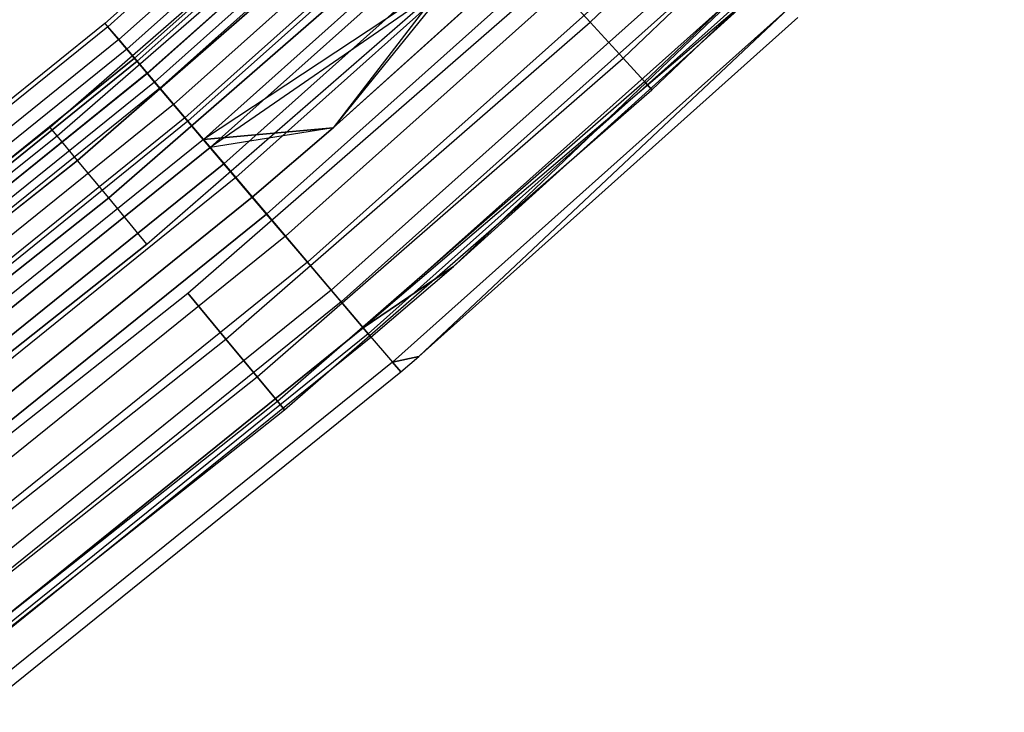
# Model space of a CAD drawing. Extents: x -176 to 176, y -176 to 176.
# Tile 180 of 208: x 71 to 81, y -92 to -84. Entities that reach past the tile are written whole.
import ezdxf

# ---------------------------------------------------------------- set-up
doc = ezdxf.new("R2010")
doc.units = 0
doc.header["$LTSCALE"] = 25.4
doc.layers.get('0').update_dxf_attribs({"linetype": 'CONTINUOUS'})

# ---------------------------------------------------------------- blocks, each defined once
blk = doc.blocks.new('BIURKOWA_B_STL')
at = {"color": 0}
for p, q in [((75.653, -80.562, 199.78), (71.51, -84.262, 199.78)), ((75.653, -80.562, 199.78), (71.51, -84.262, 199.78)), ((71.51, -84.262, 2.22), (75.653, -80.562, 2.22)), ((71.51, -84.262, 2.22), (75.653, -80.562, 2.22)), ((75.685, -80.597, 198.944), (71.54, -84.298, 198.944)), ((75.685, -80.597, 198.944), (71.54, -84.298, 198.944)), ((71.54, -84.298, 3.056), (75.685, -80.597, 3.056)), ((71.54, -84.298, 3.056), (75.685, -80.597, 3.056)), ((76.801, -84.247, 201.232), (80.61, -80.61, 201.232)), ((76.801, -84.247, 201.232), (80.61, -80.61, 201.232)), ((76.801, -84.247, 197.768), (80.61, -80.61, 197.768)), ((76.801, -84.247, 197.768), (80.61, -80.61, 197.768)), ((76.801, -84.247, 4.232), (80.61, -80.61, 4.232)), ((76.801, -84.247, 4.232), (80.61, -80.61, 4.232)), ((76.801, -84.247, 0.768), (80.61, -80.61, 0.768)), ((76.801, -84.247, 0.768), (80.61, -80.61, 0.768)), ((75.812, -80.732, 200.585), (71.66, -84.439, 200.585)), ((75.812, -80.732, 200.585), (71.66, -84.439, 200.585)), ((71.66, -84.439, 1.415), (75.812, -80.732, 1.415)), ((71.66, -84.439, 1.415), (75.812, -80.732, 1.415)), ((75.905, -80.83, 198.17), (71.748, -84.542, 198.17)), ((75.905, -80.83, 198.17), (71.748, -84.542, 198.17)), ((71.748, -84.542, 3.83), (75.905, -80.83, 3.83)), ((71.748, -84.542, 3.83), (75.905, -80.83, 3.83)), ((71.833, -84.642, 2.741), (75.995, -80.926, 2.741)), ((71.833, -84.642, 2.741), (75.995, -80.926, 2.741)), ((75.995, -80.926, 199.259), (71.833, -84.642, 199.259)), ((75.995, -80.926, 199.259), (71.833, -84.642, 199.259)), ((76.025, -80.958, 2.021), (71.861, -84.675, 2.021)), ((76.025, -80.958, 2.021), (71.861, -84.675, 2.021)), ((71.861, -84.675, 199.979), (76.025, -80.958, 199.979)), ((71.861, -84.675, 199.979), (76.025, -80.958, 199.979)), ((77.16, -84.64, 200.786), (80.986, -80.986, 200.786)), ((77.16, -84.64, 200.786), (80.986, -80.986, 200.786)), ((77.16, -84.64, 198.214), (80.986, -80.986, 198.214)), ((77.16, -84.64, 198.214), (80.986, -80.986, 198.214)), ((77.16, -84.64, 3.786), (80.986, -80.986, 3.786)), ((77.16, -84.64, 3.786), (80.986, -80.986, 3.786)), ((77.16, -84.64, 1.214), (80.986, -80.986, 1.214)), ((77.16, -84.64, 1.214), (80.986, -80.986, 1.214)), ((71.971, -84.806, 3.429), (76.142, -81.083, 3.429)), ((71.971, -84.806, 3.429), (76.142, -81.083, 3.429)), ((76.142, -81.083, 198.571), (71.971, -84.806, 198.571)), ((76.142, -81.083, 198.571), (71.971, -84.806, 198.571)), ((76.144, -81.085, 201.268), (71.973, -84.808, 201.268)), ((76.144, -81.085, 201.268), (71.973, -84.808, 201.268)), ((71.973, -84.808, 0.732), (76.144, -81.085, 0.732)), ((71.973, -84.808, 0.732), (76.144, -81.085, 0.732)), ((76.227, -81.174, 1.364), (72.052, -84.901, 1.364)), ((76.227, -81.174, 1.364), (72.052, -84.901, 1.364)), ((76.227, -81.174, 200.636), (72.052, -84.901, 200.636)), ((76.227, -81.174, 200.636), (72.052, -84.901, 200.636)), ((76.287, -81.237, 197.545), (72.109, -84.968, 197.545)), ((76.287, -81.237, 197.545), (72.109, -84.968, 197.545)), ((72.109, -84.968, 4.455), (76.287, -81.237, 4.455)), ((72.109, -84.968, 4.455), (76.287, -81.237, 4.455)), ((77.394, -84.897, 200.184), (81.232, -81.232, 200.184)), ((77.394, -84.897, 200.184), (81.232, -81.232, 200.184)), ((77.394, -84.897, 198.816), (81.232, -81.232, 198.816)), ((77.394, -84.897, 198.816), (81.232, -81.232, 198.816)), ((77.394, -84.897, 3.184), (81.232, -81.232, 3.184)), ((77.394, -84.897, 3.184), (81.232, -81.232, 3.184)), ((77.394, -84.897, 1.816), (81.232, -81.232, 1.816)), ((77.394, -84.897, 1.816), (81.232, -81.232, 1.816)), ((77.475, -84.986, 199.5), (81.317, -81.317, 199.5)), ((77.475, -84.986, 199.5), (81.317, -81.317, 199.5)), ((77.475, -84.986, 2.5), (81.317, -81.317, 2.5)), ((77.475, -84.986, 2.5), (81.317, -81.317, 2.5)), ((76.446, -81.407, 3.997), (72.259, -85.145, 3.997)), ((76.446, -81.407, 3.997), (72.259, -85.145, 3.997)), ((72.259, -85.145, 198.003), (76.446, -81.407, 198.003)), ((72.259, -85.145, 198.003), (76.446, -81.407, 198.003)), ((76.576, -81.545, 0.854), (72.382, -85.29, 0.854)), ((76.576, -81.545, 0.854), (72.382, -85.29, 0.854)), ((76.576, -81.545, 201.146), (72.382, -85.29, 201.146)), ((76.576, -81.545, 201.146), (72.382, -85.29, 201.146)), ((76.611, -81.583, 201.752), (72.415, -85.329, 201.752)), ((76.611, -81.583, 201.752), (72.415, -85.329, 201.752)), ((72.415, -85.329, 0.248), (76.611, -81.583, 0.248)), ((72.415, -85.329, 0.248), (76.611, -81.583, 0.248)), ((76.789, -81.772, 197.14), (72.583, -85.526, 197.14)), ((76.789, -81.772, 197.14), (72.583, -85.526, 197.14)), ((72.583, -85.526, 4.86), (76.789, -81.772, 4.86)), ((72.583, -85.526, 4.86), (76.789, -81.772, 4.86)), ((76.789, -81.772, 4.86), (73.999, -85.4, 5)), ((76.789, -81.772, 4.86), (73.999, -85.4, 5)), ((76.868, -81.856, 4.37), (72.658, -85.615, 4.37)), ((76.868, -81.856, 4.37), (72.658, -85.615, 4.37)), ((76.868, -81.856, 197.63), (72.658, -85.615, 197.63)), ((76.868, -81.856, 197.63), (72.658, -85.615, 197.63)), ((76.868, -81.856, 197.63), (73.999, -85.4, 197.5)), ((76.868, -81.856, 197.63), (73.999, -85.4, 197.5)), ((74.78, -82.03, 199.5), (70.912, -85.396, 199.5)), ((74.78, -82.03, 199.5), (70.912, -85.396, 199.5)), ((74.78, -82.03, 2.5), (70.912, -85.396, 2.5)), ((74.78, -82.03, 2.5), (70.912, -85.396, 2.5)), ((72.808, -85.791, 0.558), (77.026, -82.025, 0.558)), ((72.808, -85.791, 0.558), (77.026, -82.025, 0.558)), ((77.026, -82.025, 201.442), (72.808, -85.791, 201.442)), ((77.026, -82.025, 201.442), (72.808, -85.791, 201.442)), ((70.989, -85.489, 200.184), (74.861, -82.119, 200.184)), ((70.989, -85.489, 200.184), (74.861, -82.119, 200.184)), ((70.989, -85.489, 198.816), (74.861, -82.119, 198.816)), ((70.989, -85.489, 198.816), (74.861, -82.119, 198.816)), ((70.989, -85.489, 3.184), (74.861, -82.119, 3.184)), ((70.989, -85.489, 3.184), (74.861, -82.119, 3.184)), ((70.989, -85.489, 1.816), (74.861, -82.119, 1.816)), ((70.989, -85.489, 1.816), (74.861, -82.119, 1.816)), ((77.162, -82.169, 201.984), (72.936, -85.943, 201.984)), ((77.162, -82.169, 201.984), (72.936, -85.943, 201.984)), ((72.936, -85.943, 0.016), (77.162, -82.169, 0.016)), ((72.936, -85.943, 0.016), (77.162, -82.169, 0.016)), ((71.211, -85.756, 200.786), (75.095, -82.376, 200.786)), ((71.211, -85.756, 200.786), (75.095, -82.376, 200.786)), ((75.095, -82.376, 198.214), (71.211, -85.756, 198.214)), ((75.095, -82.376, 198.214), (71.211, -85.756, 198.214)), ((71.211, -85.756, 3.786), (75.095, -82.376, 3.786)), ((71.211, -85.756, 3.786), (75.095, -82.376, 3.786)), ((75.095, -82.376, 1.214), (71.211, -85.756, 1.214)), ((75.095, -82.376, 1.214), (71.211, -85.756, 1.214)), ((77.354, -82.373, 197), (72.583, -85.526, 197.14)), ((77.354, -82.373, 197), (72.583, -85.526, 197.14)), ((77.354, -82.373, 4.5), (72.658, -85.615, 4.37)), ((77.354, -82.373, 4.5), (72.658, -85.615, 4.37)), ((77.354, -82.373, 197), (73.999, -85.4, 197)), ((73.999, -85.4, 5), (77.354, -82.373, 5)), ((73.999, -85.4, 5), (77.354, -82.373, 5)), ((73.999, -85.4, 4.5), (77.354, -82.373, 4.5)), ((73.999, -85.4, 4.5), (77.354, -82.373, 4.5)), ((73.999, -85.4, 197.5), (77.354, -82.373, 197.5)), ((73.999, -85.4, 197.5), (77.354, -82.373, 197.5)), ((77.354, -82.373, 197), (73.999, -85.4, 197)), ((77.519, -82.549, 0.515), (73.273, -86.34, 0.515)), ((77.519, -82.549, 0.515), (73.273, -86.34, 0.515)), ((73.273, -86.34, 201.485), (77.519, -82.549, 201.485)), ((73.273, -86.34, 201.485), (77.519, -82.549, 201.485)), ((71.551, -86.165, 201.232), (75.454, -82.769, 201.232)), ((71.551, -86.165, 201.232), (75.454, -82.769, 201.232)), ((75.454, -82.769, 197.768), (71.551, -86.165, 197.768)), ((75.454, -82.769, 197.768), (71.551, -86.165, 197.768)), ((71.551, -86.165, 4.232), (75.454, -82.769, 4.232)), ((71.551, -86.165, 4.232), (75.454, -82.769, 4.232)), ((75.454, -82.769, 0.768), (71.551, -86.165, 0.768)), ((75.454, -82.769, 0.768), (71.551, -86.165, 0.768)), ((77.735, -82.779, 201.937), (73.477, -86.58, 201.937)), ((77.735, -82.779, 201.937), (73.477, -86.58, 201.937)), ((73.477, -86.58, 0.063), (77.735, -82.779, 0.063)), ((73.477, -86.58, 0.063), (77.735, -82.779, 0.063)), ((77.99, -83.051, 0.729), (73.719, -86.865, 0.729)), ((77.99, -83.051, 0.729), (73.719, -86.865, 0.729)), ((73.719, -86.865, 201.271), (77.99, -83.051, 201.271)), ((73.719, -86.865, 201.271), (77.99, -83.051, 201.271)), ((71.968, -86.668, 201.47), (75.894, -83.251, 201.47)), ((71.968, -86.668, 197.53), (75.894, -83.251, 197.53)), ((71.968, -86.668, 197.53), (75.894, -83.251, 197.53)), ((71.968, -86.668, 201.47), (75.894, -83.251, 201.47)), ((71.968, -86.668, 4.47), (75.894, -83.251, 4.47)), ((71.968, -86.668, 0.53), (75.894, -83.251, 0.53)), ((71.968, -86.668, 0.53), (75.894, -83.251, 0.53)), ((71.968, -86.668, 4.47), (75.894, -83.251, 4.47)), ((78.264, -83.343, 201.617), (73.978, -87.17, 201.617)), ((78.264, -83.343, 201.617), (73.978, -87.17, 201.617)), ((73.978, -87.17, 0.383), (78.264, -83.343, 0.383)), ((73.978, -87.17, 0.383), (78.264, -83.343, 0.383)), ((74.086, -87.297, 1.174), (78.379, -83.465, 1.174)), ((74.086, -87.297, 1.174), (78.379, -83.465, 1.174)), ((78.379, -83.465, 200.826), (74.086, -87.297, 200.826)), ((78.379, -83.465, 200.826), (74.086, -87.297, 200.826)), ((74.327, -87.582, 1.791), (78.634, -83.737, 1.791)), ((74.327, -87.582, 1.791), (78.634, -83.737, 1.791)), ((78.634, -83.737, 200.209), (74.327, -87.582, 200.209)), ((78.634, -83.737, 200.209), (74.327, -87.582, 200.209)), ((75.309, -86.911, 2.5), (78.634, -83.737, 1.791)), ((75.309, -86.911, 2.5), (78.634, -83.737, 1.791)), ((72.412, -87.202, 201.47), (76.362, -83.765, 201.47)), ((72.412, -87.202, 197.53), (76.362, -83.765, 197.53)), ((72.412, -87.202, 197.53), (76.362, -83.765, 197.53)), ((72.412, -87.202, 201.47), (76.362, -83.765, 201.47)), ((72.412, -87.202, 4.47), (76.362, -83.765, 4.47)), ((72.412, -87.202, 0.53), (76.362, -83.765, 0.53)), ((72.412, -87.202, 0.53), (76.362, -83.765, 0.53)), ((72.412, -87.202, 4.47), (76.362, -83.765, 4.47)), ((78.723, -83.831, 199.5), (74.327, -87.582, 200.209)), ((78.723, -83.831, 199.5), (74.327, -87.582, 200.209)), ((78.692, -83.798, 201.059), (74.382, -87.646, 201.059)), ((78.692, -83.798, 201.059), (74.382, -87.646, 201.059)), ((74.382, -87.646, 0.941), (78.692, -83.798, 0.941)), ((74.382, -87.646, 0.941), (78.692, -83.798, 0.941)), ((75.309, -86.911, 2.5), (78.723, -83.831, 2.5)), ((75.309, -86.911, 2.5), (78.723, -83.831, 2.5)), ((75.309, -86.911, 199.5), (78.723, -83.831, 199.5)), ((75.309, -86.911, 199.5), (78.723, -83.831, 199.5)), ((76.801, -84.247, 201.232), (76.362, -83.765, 201.47)), ((76.801, -84.247, 201.232), (76.362, -83.765, 201.47)), ((76.362, -83.765, 197.53), (76.801, -84.247, 197.768)), ((76.362, -83.765, 197.53), (76.801, -84.247, 197.768)), ((76.801, -84.247, 4.232), (76.362, -83.765, 4.47)), ((76.801, -84.247, 4.232), (76.362, -83.765, 4.47)), ((76.362, -83.765, 0.53), (76.801, -84.247, 0.768)), ((76.362, -83.765, 0.53), (76.801, -84.247, 0.768)), ((78.969, -84.094, 200.326), (74.644, -87.955, 200.326)), ((78.969, -84.094, 200.326), (74.644, -87.955, 200.326)), ((74.644, -87.955, 1.674), (78.969, -84.094, 1.674)), ((74.644, -87.955, 1.674), (78.969, -84.094, 1.674)), ((78.969, -84.094, 200.326), (74.934, -87.893, 199.5)), ((78.969, -84.094, 200.326), (74.934, -87.893, 199.5)), ((74.934, -87.893, 2.5), (78.969, -84.094, 1.674)), ((74.934, -87.893, 2.5), (78.969, -84.094, 1.674)), ((71.51, -84.262, 199.78), (67.186, -87.748, 199.78)), ((71.51, -84.262, 199.78), (67.186, -87.748, 199.78)), ((71.51, -84.262, 2.22), (67.186, -87.748, 2.22)), ((71.51, -84.262, 2.22), (67.186, -87.748, 2.22)), ((71.51, -84.262, 199.78), (71.66, -84.439, 200.585)), ((71.54, -84.298, 198.944), (71.51, -84.262, 199.78)), ((71.51, -84.262, 199.78), (71.66, -84.439, 200.585)), ((71.54, -84.298, 198.944), (71.51, -84.262, 199.78)), ((71.54, -84.298, 3.056), (71.51, -84.262, 2.22)), ((71.51, -84.262, 2.22), (71.66, -84.439, 1.415)), ((71.51, -84.262, 2.22), (71.66, -84.439, 1.415)), ((71.54, -84.298, 3.056), (71.51, -84.262, 2.22)), ((72.829, -87.704, 201.232), (76.801, -84.247, 201.232)), ((72.829, -87.704, 201.232), (76.801, -84.247, 201.232)), ((72.829, -87.704, 197.768), (76.801, -84.247, 197.768)), ((72.829, -87.704, 197.768), (76.801, -84.247, 197.768)), ((72.829, -87.704, 4.232), (76.801, -84.247, 4.232)), ((72.829, -87.704, 4.232), (76.801, -84.247, 4.232)), ((72.829, -87.704, 0.768), (76.801, -84.247, 0.768)), ((72.829, -87.704, 0.768), (76.801, -84.247, 0.768)), ((74.934, -87.893, 199.5), (79.065, -84.196, 199.5)), ((74.934, -87.893, 199.5), (79.065, -84.196, 199.5)), ((74.934, -87.893, 2.5), (79.065, -84.196, 2.5)), ((74.934, -87.893, 2.5), (79.065, -84.196, 2.5)), ((77.16, -84.64, 200.786), (76.801, -84.247, 201.232)), ((77.16, -84.64, 200.786), (76.801, -84.247, 201.232)), ((76.801, -84.247, 197.768), (77.16, -84.64, 198.214)), ((76.801, -84.247, 197.768), (77.16, -84.64, 198.214)), ((77.16, -84.64, 3.786), (76.801, -84.247, 4.232)), ((77.16, -84.64, 3.786), (76.801, -84.247, 4.232)), ((76.801, -84.247, 0.768), (77.16, -84.64, 1.214)), ((76.801, -84.247, 0.768), (77.16, -84.64, 1.214)), ((71.54, -84.298, 198.944), (67.214, -87.786, 198.944)), ((71.54, -84.298, 198.944), (67.214, -87.786, 198.944)), ((71.54, -84.298, 3.056), (67.214, -87.786, 3.056)), ((71.54, -84.298, 3.056), (67.214, -87.786, 3.056)), ((71.748, -84.542, 198.17), (71.54, -84.298, 198.944)), ((71.748, -84.542, 198.17), (71.54, -84.298, 198.944)), ((71.748, -84.542, 3.83), (71.54, -84.298, 3.056)), ((71.748, -84.542, 3.83), (71.54, -84.298, 3.056)), ((71.66, -84.439, 200.585), (67.327, -87.933, 200.585)), ((71.66, -84.439, 200.585), (67.327, -87.933, 200.585)), ((71.66, -84.439, 1.415), (67.327, -87.933, 1.415)), ((71.66, -84.439, 1.415), (67.327, -87.933, 1.415)), ((71.66, -84.439, 200.585), (71.973, -84.808, 201.268)), ((71.66, -84.439, 200.585), (71.973, -84.808, 201.268)), ((71.66, -84.439, 1.415), (71.973, -84.808, 0.732)), ((71.66, -84.439, 1.415), (71.973, -84.808, 0.732)), ((71.748, -84.542, 198.17), (67.409, -88.04, 198.17)), ((71.748, -84.542, 198.17), (67.409, -88.04, 198.17)), ((71.748, -84.542, 3.83), (67.409, -88.04, 3.83)), ((71.748, -84.542, 3.83), (67.409, -88.04, 3.83)), ((72.109, -84.968, 197.545), (71.748, -84.542, 198.17)), ((72.109, -84.968, 197.545), (71.748, -84.542, 198.17)), ((72.109, -84.968, 4.455), (71.748, -84.542, 3.83)), ((72.109, -84.968, 4.455), (71.748, -84.542, 3.83)), ((71.833, -84.642, 2.741), (67.489, -88.145, 2.741)), ((71.833, -84.642, 2.741), (67.489, -88.145, 2.741)), ((67.489, -88.145, 199.259), (71.833, -84.642, 199.259)), ((67.489, -88.145, 199.259), (71.833, -84.642, 199.259)), ((67.516, -88.179, 2.021), (71.861, -84.675, 2.021)), ((67.516, -88.179, 2.021), (71.861, -84.675, 2.021)), ((71.861, -84.675, 199.979), (67.516, -88.179, 199.979)), ((71.861, -84.675, 199.979), (67.516, -88.179, 199.979)), ((71.971, -84.806, 3.429), (71.833, -84.642, 2.741)), ((71.833, -84.642, 2.741), (71.861, -84.675, 2.021)), ((71.971, -84.806, 3.429), (71.833, -84.642, 2.741)), ((71.833, -84.642, 2.741), (71.861, -84.675, 2.021)), ((71.861, -84.675, 199.979), (71.833, -84.642, 199.259)), ((71.971, -84.806, 198.571), (71.833, -84.642, 199.259)), ((71.861, -84.675, 199.979), (71.833, -84.642, 199.259)), ((71.971, -84.806, 198.571), (71.833, -84.642, 199.259)), ((72.052, -84.901, 1.364), (71.861, -84.675, 2.021)), ((72.052, -84.901, 1.364), (71.861, -84.675, 2.021)), ((71.861, -84.675, 199.979), (72.052, -84.901, 200.636)), ((71.861, -84.675, 199.979), (72.052, -84.901, 200.636)), ((73.168, -88.113, 200.786), (77.16, -84.64, 200.786)), ((73.168, -88.113, 200.786), (77.16, -84.64, 200.786)), ((73.168, -88.113, 198.214), (77.16, -84.64, 198.214)), ((73.168, -88.113, 198.214), (77.16, -84.64, 198.214)), ((73.168, -88.113, 3.786), (77.16, -84.64, 3.786)), ((73.168, -88.113, 3.786), (77.16, -84.64, 3.786)), ((73.168, -88.113, 1.214), (77.16, -84.64, 1.214)), ((73.168, -88.113, 1.214), (77.16, -84.64, 1.214)), ((77.394, -84.897, 200.184), (77.16, -84.64, 200.786)), ((77.394, -84.897, 200.184), (77.16, -84.64, 200.786)), ((77.16, -84.64, 198.214), (77.394, -84.897, 198.816)), ((77.16, -84.64, 198.214), (77.394, -84.897, 198.816)), ((77.394, -84.897, 3.184), (77.16, -84.64, 3.786)), ((77.394, -84.897, 3.184), (77.16, -84.64, 3.786)), ((77.16, -84.64, 1.214), (77.394, -84.897, 1.816)), ((77.16, -84.64, 1.214), (77.394, -84.897, 1.816)), ((71.971, -84.806, 3.429), (67.62, -88.315, 3.429)), ((71.971, -84.806, 3.429), (67.62, -88.315, 3.429)), ((71.971, -84.806, 198.571), (67.62, -88.315, 198.571)), ((71.971, -84.806, 198.571), (67.62, -88.315, 198.571)), ((71.973, -84.808, 201.268), (67.621, -88.317, 201.268)), ((71.973, -84.808, 201.268), (67.621, -88.317, 201.268)), ((71.973, -84.808, 0.732), (67.621, -88.317, 0.732)), ((71.973, -84.808, 0.732), (67.621, -88.317, 0.732)), ((72.259, -85.145, 3.997), (71.971, -84.806, 3.429)), ((72.259, -85.145, 3.997), (71.971, -84.806, 3.429)), ((72.259, -85.145, 198.003), (71.971, -84.806, 198.571)), ((72.259, -85.145, 198.003), (71.971, -84.806, 198.571)), ((71.973, -84.808, 201.268), (72.415, -85.329, 201.752)), ((71.973, -84.808, 201.268), (72.415, -85.329, 201.752)), ((71.973, -84.808, 0.732), (72.415, -85.329, 0.248)), ((71.973, -84.808, 0.732), (72.415, -85.329, 0.248)), ((72.052, -84.901, 1.364), (67.695, -88.414, 1.364)), ((72.052, -84.901, 1.364), (67.695, -88.414, 1.364)), ((72.052, -84.901, 200.636), (67.695, -88.414, 200.636)), ((72.052, -84.901, 200.636), (67.695, -88.414, 200.636)), ((72.382, -85.29, 0.854), (72.052, -84.901, 1.364)), ((72.382, -85.29, 0.854), (72.052, -84.901, 1.364)), ((72.052, -84.901, 200.636), (72.382, -85.29, 201.146)), ((72.052, -84.901, 200.636), (72.382, -85.29, 201.146)), ((73.39, -88.381, 200.184), (77.394, -84.897, 200.184)), ((73.39, -88.381, 200.184), (77.394, -84.897, 200.184)), ((73.39, -88.381, 198.816), (77.394, -84.897, 198.816)), ((73.39, -88.381, 198.816), (77.394, -84.897, 198.816)), ((73.39, -88.381, 3.184), (77.394, -84.897, 3.184)), ((73.39, -88.381, 3.184), (77.394, -84.897, 3.184)), ((73.39, -88.381, 1.816), (77.394, -84.897, 1.816)), ((73.39, -88.381, 1.816), (77.394, -84.897, 1.816)), ((77.475, -84.986, 199.5), (77.394, -84.897, 200.184)), ((77.475, -84.986, 199.5), (77.394, -84.897, 200.184)), ((77.394, -84.897, 198.816), (77.475, -84.986, 199.5)), ((77.394, -84.897, 198.816), (77.475, -84.986, 199.5)), ((77.475, -84.986, 2.5), (77.394, -84.897, 3.184)), ((77.475, -84.986, 2.5), (77.394, -84.897, 3.184)), ((77.394, -84.897, 1.816), (77.475, -84.986, 2.5)), ((77.394, -84.897, 1.816), (77.475, -84.986, 2.5)), ((72.109, -84.968, 197.545), (67.749, -88.483, 197.545)), ((72.109, -84.968, 197.545), (67.749, -88.483, 197.545)), ((72.109, -84.968, 4.455), (67.749, -88.483, 4.455)), ((72.109, -84.968, 4.455), (67.749, -88.483, 4.455)), ((72.583, -85.526, 197.14), (72.109, -84.968, 197.545)), ((72.583, -85.526, 197.14), (72.109, -84.968, 197.545)), ((72.583, -85.526, 4.86), (72.109, -84.968, 4.455)), ((72.583, -85.526, 4.86), (72.109, -84.968, 4.455)), ((73.467, -88.473, 199.5), (77.475, -84.986, 199.5)), ((73.467, -88.473, 199.5), (77.475, -84.986, 199.5)), ((73.467, -88.473, 2.5), (77.475, -84.986, 2.5)), ((73.467, -88.473, 2.5), (77.475, -84.986, 2.5)), ((72.259, -85.145, 3.997), (67.89, -88.668, 3.997)), ((72.259, -85.145, 3.997), (67.89, -88.668, 3.997)), ((72.259, -85.145, 198.003), (67.89, -88.668, 198.003)), ((72.259, -85.145, 198.003), (67.89, -88.668, 198.003)), ((72.658, -85.615, 4.37), (72.259, -85.145, 3.997)), ((72.658, -85.615, 4.37), (72.259, -85.145, 3.997)), ((72.259, -85.145, 198.003), (72.658, -85.615, 197.63)), ((72.259, -85.145, 198.003), (72.658, -85.615, 197.63)), ((72.382, -85.29, 0.854), (68.005, -88.819, 0.854)), ((72.382, -85.29, 0.854), (68.005, -88.819, 0.854)), ((72.382, -85.29, 201.146), (68.005, -88.819, 201.146)), ((72.382, -85.29, 201.146), (68.005, -88.819, 201.146)), ((72.415, -85.329, 201.752), (68.037, -88.86, 201.752)), ((72.415, -85.329, 201.752), (68.037, -88.86, 201.752)), ((72.415, -85.329, 0.248), (68.037, -88.86, 0.248)), ((72.415, -85.329, 0.248), (68.037, -88.86, 0.248)), ((72.808, -85.791, 0.558), (72.382, -85.29, 0.854)), ((72.808, -85.791, 0.558), (72.382, -85.29, 0.854)), ((72.382, -85.29, 201.146), (72.808, -85.791, 201.442)), ((72.382, -85.29, 201.146), (72.808, -85.791, 201.442)), ((72.415, -85.329, 201.752), (72.936, -85.943, 201.984)), ((72.415, -85.329, 201.752), (72.936, -85.943, 201.984)), ((72.415, -85.329, 0.248), (72.936, -85.943, 0.016)), ((72.415, -85.329, 0.248), (72.936, -85.943, 0.016)), ((70.912, -85.396, 199.5), (66.892, -88.58, 199.5)), ((70.912, -85.396, 199.5), (66.892, -88.58, 199.5)), ((70.912, -85.396, 2.5), (66.892, -88.58, 2.5)), ((70.912, -85.396, 2.5), (66.892, -88.58, 2.5)), ((70.989, -85.489, 200.184), (70.912, -85.396, 199.5)), ((70.989, -85.489, 200.184), (70.912, -85.396, 199.5)), ((70.989, -85.489, 198.816), (70.912, -85.396, 199.5)), ((70.989, -85.489, 198.816), (70.912, -85.396, 199.5)), ((70.989, -85.489, 3.184), (70.912, -85.396, 2.5)), ((70.989, -85.489, 3.184), (70.912, -85.396, 2.5)), ((70.989, -85.489, 1.816), (70.912, -85.396, 2.5)), ((70.989, -85.489, 1.816), (70.912, -85.396, 2.5)), ((73.999, -85.4, 197), (72.583, -85.526, 197.14)), ((73.999, -85.4, 197), (72.583, -85.526, 197.14)), ((72.583, -85.526, 4.86), (73.999, -85.4, 5)), ((72.583, -85.526, 4.86), (73.999, -85.4, 5)), ((73.999, -85.4, 4.5), (72.658, -85.615, 4.37)), ((73.999, -85.4, 4.5), (72.658, -85.615, 4.37)), ((73.999, -85.4, 197.5), (72.658, -85.615, 197.63)), ((73.999, -85.4, 197.5), (72.658, -85.615, 197.63)), ((73.999, -85.4, 197), (73.117, -86.156, 197)), ((73.117, -86.156, 5), (73.999, -85.4, 5)), ((73.117, -86.156, 5), (73.999, -85.4, 5)), ((73.117, -86.156, 4.5), (73.999, -85.4, 4.5)), ((73.117, -86.156, 4.5), (73.999, -85.4, 4.5)), ((73.117, -86.156, 197.5), (73.999, -85.4, 197.5)), ((73.117, -86.156, 197.5), (73.999, -85.4, 197.5)), ((73.999, -85.4, 197), (73.117, -86.156, 197)), ((73.999, -85.4, 5), (73.999, -85.4, 4.5)), ((73.999, -85.4, 5), (73.999, -85.4, 4.5)), ((73.999, -85.4, 197.5), (73.999, -85.4, 197)), ((73.999, -85.4, 197.5), (73.999, -85.4, 197)), ((66.965, -88.676, 200.184), (70.989, -85.489, 200.184)), ((66.965, -88.676, 200.184), (70.989, -85.489, 200.184)), ((66.965, -88.676, 198.816), (70.989, -85.489, 198.816)), ((66.965, -88.676, 198.816), (70.989, -85.489, 198.816)), ((66.965, -88.676, 3.184), (70.989, -85.489, 3.184)), ((66.965, -88.676, 3.184), (70.989, -85.489, 3.184)), ((66.965, -88.676, 1.816), (70.989, -85.489, 1.816)), ((66.965, -88.676, 1.816), (70.989, -85.489, 1.816)), ((72.583, -85.526, 197.14), (68.194, -89.065, 197.14)), ((72.583, -85.526, 197.14), (68.194, -89.065, 197.14)), ((72.583, -85.526, 4.86), (68.194, -89.065, 4.86)), ((72.583, -85.526, 4.86), (68.194, -89.065, 4.86)), ((71.211, -85.756, 200.786), (70.989, -85.489, 200.184)), ((71.211, -85.756, 200.786), (70.989, -85.489, 200.184)), ((71.211, -85.756, 198.214), (70.989, -85.489, 198.816)), ((71.211, -85.756, 198.214), (70.989, -85.489, 198.816)), ((71.211, -85.756, 3.786), (70.989, -85.489, 3.184)), ((71.211, -85.756, 3.786), (70.989, -85.489, 3.184)), ((71.211, -85.756, 1.214), (70.989, -85.489, 1.816)), ((71.211, -85.756, 1.214), (70.989, -85.489, 1.816)), ((72.583, -85.526, 197.14), (73.117, -86.156, 197)), ((72.583, -85.526, 197.14), (73.117, -86.156, 197)), ((73.117, -86.156, 5), (72.583, -85.526, 4.86)), ((73.117, -86.156, 5), (72.583, -85.526, 4.86)), ((72.658, -85.615, 4.37), (68.265, -89.158, 4.37)), ((72.658, -85.615, 4.37), (68.265, -89.158, 4.37)), ((68.265, -89.158, 197.63), (72.658, -85.615, 197.63)), ((68.265, -89.158, 197.63), (72.658, -85.615, 197.63)), ((72.658, -85.615, 4.37), (73.117, -86.156, 4.5)), ((72.658, -85.615, 4.37), (73.117, -86.156, 4.5)), ((73.117, -86.156, 197.5), (72.658, -85.615, 197.63)), ((73.117, -86.156, 197.5), (72.658, -85.615, 197.63)), ((67.174, -88.953, 200.786), (71.211, -85.756, 200.786)), ((67.174, -88.953, 200.786), (71.211, -85.756, 200.786)), ((71.211, -85.756, 198.214), (67.174, -88.953, 198.214)), ((71.211, -85.756, 198.214), (67.174, -88.953, 198.214)), ((67.174, -88.953, 3.786), (71.211, -85.756, 3.786)), ((67.174, -88.953, 3.786), (71.211, -85.756, 3.786)), ((71.211, -85.756, 1.214), (67.174, -88.953, 1.214)), ((71.211, -85.756, 1.214), (67.174, -88.953, 1.214)), ((71.551, -86.165, 201.232), (71.211, -85.756, 200.786)), ((71.551, -86.165, 201.232), (71.211, -85.756, 200.786)), ((71.551, -86.165, 197.768), (71.211, -85.756, 198.214)), ((71.551, -86.165, 197.768), (71.211, -85.756, 198.214)), ((71.551, -86.165, 4.232), (71.211, -85.756, 3.786)), ((71.551, -86.165, 4.232), (71.211, -85.756, 3.786)), ((71.551, -86.165, 0.768), (71.211, -85.756, 1.214)), ((71.551, -86.165, 0.768), (71.211, -85.756, 1.214)), ((72.808, -85.791, 0.558), (68.405, -89.341, 0.558)), ((72.808, -85.791, 0.558), (68.405, -89.341, 0.558)), ((68.405, -89.341, 201.442), (72.808, -85.791, 201.442)), ((68.405, -89.341, 201.442), (72.808, -85.791, 201.442)), ((72.808, -85.791, 0.558), (73.273, -86.34, 0.515)), ((72.808, -85.791, 0.558), (73.273, -86.34, 0.515)), ((73.273, -86.34, 201.485), (72.808, -85.791, 201.442)), ((73.273, -86.34, 201.485), (72.808, -85.791, 201.442)), ((72.936, -85.943, 201.984), (68.526, -89.499, 201.984)), ((72.936, -85.943, 201.984), (68.526, -89.499, 201.984)), ((72.936, -85.943, 0.016), (68.526, -89.499, 0.016)), ((72.936, -85.943, 0.016), (68.526, -89.499, 0.016)), ((72.936, -85.943, 201.984), (73.477, -86.58, 201.937)), ((72.936, -85.943, 201.984), (73.477, -86.58, 201.937)), ((72.936, -85.943, 0.016), (73.477, -86.58, 0.063)), ((72.936, -85.943, 0.016), (73.477, -86.58, 0.063)), ((67.495, -89.378, 201.232), (71.551, -86.165, 201.232)), ((67.495, -89.378, 201.232), (71.551, -86.165, 201.232)), ((71.551, -86.165, 197.768), (67.495, -89.378, 197.768)), ((71.551, -86.165, 197.768), (67.495, -89.378, 197.768)), ((67.495, -89.378, 4.232), (71.551, -86.165, 4.232)), ((67.495, -89.378, 4.232), (71.551, -86.165, 4.232)), ((71.551, -86.165, 0.768), (67.495, -89.378, 0.768)), ((71.551, -86.165, 0.768), (67.495, -89.378, 0.768)), ((73.117, -86.156, 197), (68.696, -89.721, 197)), ((68.696, -89.721, 5), (73.117, -86.156, 5)), ((68.696, -89.721, 5), (73.117, -86.156, 5)), ((68.696, -89.721, 4.5), (73.117, -86.156, 4.5)), ((68.696, -89.721, 4.5), (73.117, -86.156, 4.5)), ((68.696, -89.721, 197.5), (73.117, -86.156, 197.5)), ((68.696, -89.721, 197.5), (73.117, -86.156, 197.5)), ((73.117, -86.156, 197), (68.696, -89.721, 197)), ((71.968, -86.668, 201.47), (71.551, -86.165, 201.232)), ((71.968, -86.668, 201.47), (71.551, -86.165, 201.232)), ((71.968, -86.668, 197.53), (71.551, -86.165, 197.768)), ((71.968, -86.668, 197.53), (71.551, -86.165, 197.768)), ((71.968, -86.668, 4.47), (71.551, -86.165, 4.232)), ((71.968, -86.668, 4.47), (71.551, -86.165, 4.232)), ((71.968, -86.668, 0.53), (71.551, -86.165, 0.768)), ((71.968, -86.668, 0.53), (71.551, -86.165, 0.768)), ((73.117, -86.156, 5), (73.117, -86.156, 4.5)), ((73.117, -86.156, 5), (73.117, -86.156, 4.5)), ((73.117, -86.156, 197.5), (73.117, -86.156, 197)), ((73.117, -86.156, 197.5), (73.117, -86.156, 197)), ((68.843, -89.912, 0.515), (73.273, -86.34, 0.515)), ((68.843, -89.912, 0.515), (73.273, -86.34, 0.515)), ((73.273, -86.34, 201.485), (68.843, -89.912, 201.485)), ((73.273, -86.34, 201.485), (68.843, -89.912, 201.485)), ((73.719, -86.865, 0.729), (73.273, -86.34, 0.515)), ((73.719, -86.865, 0.729), (73.273, -86.34, 0.515)), ((73.719, -86.865, 201.271), (73.273, -86.34, 201.485)), ((73.719, -86.865, 201.271), (73.273, -86.34, 201.485)), ((73.477, -86.58, 201.937), (69.034, -90.163, 201.937)), ((73.477, -86.58, 201.937), (69.034, -90.163, 201.937)), ((73.477, -86.58, 0.063), (69.034, -90.163, 0.063)), ((73.477, -86.58, 0.063), (69.034, -90.163, 0.063)), ((73.477, -86.58, 201.937), (73.978, -87.17, 201.617)), ((73.477, -86.58, 201.937), (73.978, -87.17, 201.617)), ((73.477, -86.58, 0.063), (73.978, -87.17, 0.383)), ((73.477, -86.58, 0.063), (73.978, -87.17, 0.383)), ((67.888, -89.899, 201.47), (71.968, -86.668, 201.47)), ((71.968, -86.668, 197.53), (67.888, -89.899, 197.53)), ((71.968, -86.668, 197.53), (67.888, -89.899, 197.53)), ((67.888, -89.899, 201.47), (71.968, -86.668, 201.47)), ((67.888, -89.899, 4.47), (71.968, -86.668, 4.47)), ((71.968, -86.668, 0.53), (67.888, -89.899, 0.53)), ((71.968, -86.668, 0.53), (67.888, -89.899, 0.53)), ((67.888, -89.899, 4.47), (71.968, -86.668, 4.47)), ((73.719, -86.865, 0.729), (69.261, -90.459, 0.729)), ((73.719, -86.865, 0.729), (69.261, -90.459, 0.729)), ((73.719, -86.865, 201.271), (69.261, -90.459, 201.271)), ((73.719, -86.865, 201.271), (69.261, -90.459, 201.271)), ((74.086, -87.297, 1.174), (73.719, -86.865, 0.729)), ((74.086, -87.297, 1.174), (73.719, -86.865, 0.729)), ((74.086, -87.297, 200.826), (73.719, -86.865, 201.271)), ((74.086, -87.297, 200.826), (73.719, -86.865, 201.271)), ((74.327, -87.582, 1.791), (75.309, -86.911, 2.5)), ((74.327, -87.582, 1.791), (75.309, -86.911, 2.5)), ((75.309, -86.911, 199.5), (74.327, -87.582, 200.209)), ((75.309, -86.911, 199.5), (74.327, -87.582, 200.209)), ((74.411, -87.681, 2.5), (75.309, -86.911, 2.5)), ((74.411, -87.681, 2.5), (75.309, -86.911, 2.5)), ((74.411, -87.681, 199.5), (75.309, -86.911, 199.5)), ((74.411, -87.681, 199.5), (75.309, -86.911, 199.5)), ((75.309, -86.911, 2.5), (75.309, -86.911, 199.5)), ((75.309, -86.911, 2.5), (75.309, -86.911, 199.5)), ((73.978, -87.17, 201.617), (69.505, -90.777, 201.617)), ((73.978, -87.17, 201.617), (69.505, -90.777, 201.617)), ((73.978, -87.17, 0.383), (69.505, -90.777, 0.383)), ((73.978, -87.17, 0.383), (69.505, -90.777, 0.383)), ((73.978, -87.17, 201.617), (74.382, -87.646, 201.059)), ((73.978, -87.17, 201.617), (74.382, -87.646, 201.059)), ((73.978, -87.17, 0.383), (74.382, -87.646, 0.941)), ((73.978, -87.17, 0.383), (74.382, -87.646, 0.941)), ((68.307, -90.453, 201.47), (72.412, -87.202, 201.47)), ((68.307, -90.453, 197.53), (72.412, -87.202, 197.53)), ((68.307, -90.453, 197.53), (72.412, -87.202, 197.53)), ((68.307, -90.453, 201.47), (72.412, -87.202, 201.47)), ((68.307, -90.453, 4.47), (72.412, -87.202, 4.47)), ((68.307, -90.453, 0.53), (72.412, -87.202, 0.53)), ((68.307, -90.453, 0.53), (72.412, -87.202, 0.53)), ((68.307, -90.453, 4.47), (72.412, -87.202, 4.47)), ((72.829, -87.704, 201.232), (72.412, -87.202, 201.47)), ((72.829, -87.704, 201.232), (72.412, -87.202, 201.47)), ((72.412, -87.202, 197.53), (72.829, -87.704, 197.768)), ((72.412, -87.202, 197.53), (72.829, -87.704, 197.768)), ((72.829, -87.704, 4.232), (72.412, -87.202, 4.47)), ((72.829, -87.704, 4.232), (72.412, -87.202, 4.47)), ((72.412, -87.202, 0.53), (72.829, -87.704, 0.768)), ((72.412, -87.202, 0.53), (72.829, -87.704, 0.768)), ((74.086, -87.297, 1.174), (69.606, -90.91, 1.174)), ((74.086, -87.297, 1.174), (69.606, -90.91, 1.174)), ((74.086, -87.297, 200.826), (69.606, -90.91, 200.826)), ((74.086, -87.297, 200.826), (69.606, -90.91, 200.826)), ((74.086, -87.297, 1.174), (74.327, -87.582, 1.791)), ((74.086, -87.297, 1.174), (74.327, -87.582, 1.791)), ((74.327, -87.582, 200.209), (74.086, -87.297, 200.826)), ((74.327, -87.582, 200.209), (74.086, -87.297, 200.826)), ((69.833, -91.206, 1.791), (74.327, -87.582, 1.791)), ((69.833, -91.206, 1.791), (74.327, -87.582, 1.791)), ((74.327, -87.582, 200.209), (69.833, -91.206, 200.209)), ((74.327, -87.582, 200.209), (69.833, -91.206, 200.209)), ((74.411, -87.681, 2.5), (74.327, -87.582, 1.791)), ((74.411, -87.681, 2.5), (74.327, -87.582, 1.791)), ((74.327, -87.582, 200.209), (74.411, -87.681, 199.5)), ((74.327, -87.582, 200.209), (74.411, -87.681, 199.5)), ((68.7, -90.974, 201.232), (72.829, -87.704, 201.232)), ((68.7, -90.974, 201.232), (72.829, -87.704, 201.232)), ((68.7, -90.974, 197.768), (72.829, -87.704, 197.768)), ((68.7, -90.974, 197.768), (72.829, -87.704, 197.768)), ((68.7, -90.974, 4.232), (72.829, -87.704, 4.232)), ((68.7, -90.974, 4.232), (72.829, -87.704, 4.232)), ((68.7, -90.974, 0.768), (72.829, -87.704, 0.768)), ((68.7, -90.974, 0.768), (72.829, -87.704, 0.768)), ((74.382, -87.646, 201.059), (69.884, -91.273, 201.059)), ((74.382, -87.646, 201.059), (69.884, -91.273, 201.059)), ((74.382, -87.646, 0.941), (69.884, -91.273, 0.941)), ((74.382, -87.646, 0.941), (69.884, -91.273, 0.941)), ((69.912, -91.309, 2.5), (74.411, -87.681, 2.5)), ((69.912, -91.309, 2.5), (74.411, -87.681, 2.5)), ((69.912, -91.309, 199.5), (74.411, -87.681, 199.5)), ((69.912, -91.309, 199.5), (74.411, -87.681, 199.5)), ((73.168, -88.113, 200.786), (72.829, -87.704, 201.232)), ((73.168, -88.113, 200.786), (72.829, -87.704, 201.232)), ((72.829, -87.704, 197.768), (73.168, -88.113, 198.214)), ((72.829, -87.704, 197.768), (73.168, -88.113, 198.214)), ((73.168, -88.113, 3.786), (72.829, -87.704, 4.232)), ((73.168, -88.113, 3.786), (72.829, -87.704, 4.232)), ((72.829, -87.704, 0.768), (73.168, -88.113, 1.214)), ((72.829, -87.704, 0.768), (73.168, -88.113, 1.214)), ((74.382, -87.646, 201.059), (74.644, -87.955, 200.326)), ((74.382, -87.646, 201.059), (74.644, -87.955, 200.326)), ((74.382, -87.646, 0.941), (74.644, -87.955, 1.674)), ((74.382, -87.646, 0.941), (74.644, -87.955, 1.674)), ((74.411, -87.681, 2.5), (74.411, -87.681, 199.5)), ((74.411, -87.681, 2.5), (74.411, -87.681, 199.5)), ((74.934, -87.893, 199.5), (74.644, -87.955, 200.326)), ((74.934, -87.893, 199.5), (74.644, -87.955, 200.326)), ((74.644, -87.955, 1.674), (74.934, -87.893, 2.5)), ((74.644, -87.955, 1.674), (74.934, -87.893, 2.5)), ((74.735, -88.062, 199.5), (74.934, -87.893, 199.5)), ((74.735, -88.062, 199.5), (74.934, -87.893, 199.5)), ((74.735, -88.062, 2.5), (74.934, -87.893, 2.5)), ((74.735, -88.062, 2.5), (74.934, -87.893, 2.5)), ((74.934, -87.893, 199.5), (74.934, -87.893, 2.5)), ((74.934, -87.893, 199.5), (74.934, -87.893, 2.5)), ((74.644, -87.955, 200.326), (70.131, -91.595, 200.326)), ((74.644, -87.955, 200.326), (70.131, -91.595, 200.326)), ((74.644, -87.955, 1.674), (70.131, -91.595, 1.674)), ((74.644, -87.955, 1.674), (70.131, -91.595, 1.674)), ((74.644, -87.955, 200.326), (74.735, -88.062, 199.5)), ((74.644, -87.955, 200.326), (74.735, -88.062, 199.5)), ((74.735, -88.062, 2.5), (74.644, -87.955, 1.674)), ((74.735, -88.062, 2.5), (74.644, -87.955, 1.674)), ((69.021, -91.399, 200.786), (73.168, -88.113, 200.786)), ((69.021, -91.399, 200.786), (73.168, -88.113, 200.786)), ((69.021, -91.399, 198.214), (73.168, -88.113, 198.214)), ((69.021, -91.399, 198.214), (73.168, -88.113, 198.214)), ((69.021, -91.399, 3.786), (73.168, -88.113, 3.786)), ((69.021, -91.399, 3.786), (73.168, -88.113, 3.786)), ((69.021, -91.399, 1.214), (73.168, -88.113, 1.214)), ((69.021, -91.399, 1.214), (73.168, -88.113, 1.214)), ((70.216, -91.706, 199.5), (74.735, -88.062, 199.5)), ((70.216, -91.706, 199.5), (74.735, -88.062, 199.5)), ((70.216, -91.706, 2.5), (74.735, -88.062, 2.5)), ((70.216, -91.706, 2.5), (74.735, -88.062, 2.5)), ((73.39, -88.381, 200.184), (73.168, -88.113, 200.786)), ((73.39, -88.381, 200.184), (73.168, -88.113, 200.786)), ((73.168, -88.113, 198.214), (73.39, -88.381, 198.816)), ((73.168, -88.113, 198.214), (73.39, -88.381, 198.816)), ((73.39, -88.381, 3.184), (73.168, -88.113, 3.786)), ((73.39, -88.381, 3.184), (73.168, -88.113, 3.786)), ((73.168, -88.113, 1.214), (73.39, -88.381, 1.816)), ((73.168, -88.113, 1.214), (73.39, -88.381, 1.816)), ((74.735, -88.062, 199.5), (74.735, -88.062, 2.5)), ((74.735, -88.062, 199.5), (74.735, -88.062, 2.5)), ((69.23, -91.676, 200.184), (73.39, -88.381, 200.184)), ((69.23, -91.676, 200.184), (73.39, -88.381, 200.184)), ((69.23, -91.676, 198.816), (73.39, -88.381, 198.816)), ((69.23, -91.676, 198.816), (73.39, -88.381, 198.816)), ((69.23, -91.676, 3.184), (73.39, -88.381, 3.184)), ((69.23, -91.676, 3.184), (73.39, -88.381, 3.184)), ((69.23, -91.676, 1.816), (73.39, -88.381, 1.816)), ((69.23, -91.676, 1.816), (73.39, -88.381, 1.816)), ((69.303, -91.772, 199.5), (73.467, -88.473, 199.5)), ((69.303, -91.772, 199.5), (73.467, -88.473, 199.5)), ((69.303, -91.772, 2.5), (73.467, -88.473, 2.5)), ((69.303, -91.772, 2.5), (73.467, -88.473, 2.5)), ((73.467, -88.473, 199.5), (73.39, -88.381, 200.184)), ((73.467, -88.473, 199.5), (73.39, -88.381, 200.184)), ((73.39, -88.381, 198.816), (73.467, -88.473, 199.5)), ((73.39, -88.381, 198.816), (73.467, -88.473, 199.5)), ((73.467, -88.473, 2.5), (73.39, -88.381, 3.184)), ((73.467, -88.473, 2.5), (73.39, -88.381, 3.184)), ((73.39, -88.381, 1.816), (73.467, -88.473, 2.5)), ((73.39, -88.381, 1.816), (73.467, -88.473, 2.5))]:
    blk.add_line(p, q, dxfattribs=at)

msp = doc.modelspace()

# ---------------------------------------------------------------- block references
at = {"color": 253}
msp.add_blockref('BIURKOWA_B_STL', (0, 0), dxfattribs=at)

doc.saveas('drawing.dxf')
